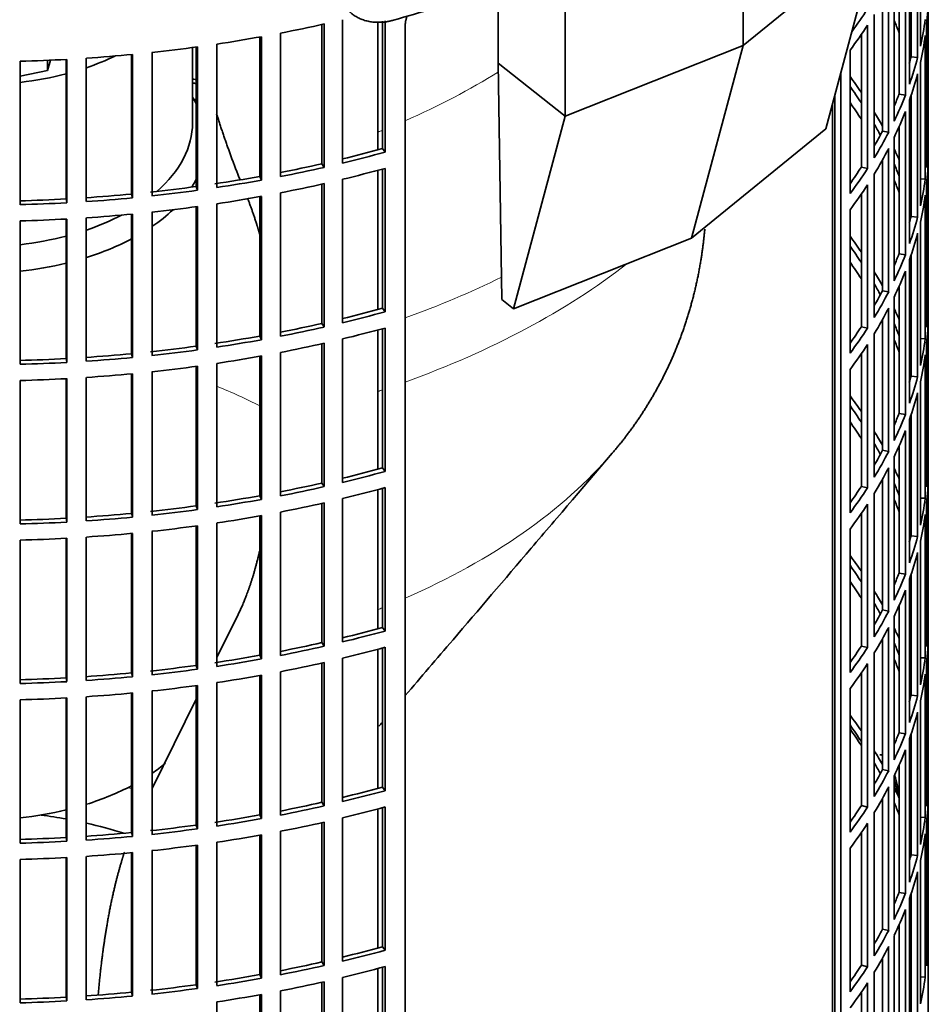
# Model space of a CAD drawing. Header units: millimetres. Extents: x 483 to 1358, y -1720 to 1581.
# Tile 6 of 29: x 1215 to 1352, y -1567 to -1418. Entities that reach past the tile are written whole.
import ezdxf

# ---------------------------------------------------------------- set-up
doc = ezdxf.new("R2010")
doc.units = ezdxf.units.MM
for name, color, linetype in [('M5X8_UNI7687', 7, 'Continuous'), ('VSI184-254_GIUNT', 7, 'Continuous'), ('VSI344-454_FILTR', 7, 'Continuous'), ('VSI344-454_SUPPO', 7, 'Continuous'), ('VSI344-454_TERMI', 7, 'Continuous')]:
    doc.layers.add(name, color=color, linetype=linetype)

# ---------------------------------------------------------------- blocks, each defined once
blk = doc.blocks.new('SE4')
at = {"layer": 'M5X8_UNI7687', "color": 7, "linetype": 'Continuous', "lineweight": 35}
blk.add_arc((1337.78, -1535.61), 10, 0.9618, 20.2466, dxfattribs=at)
for start_param, end_param in [(2.875662, 3.13351), (1.309438, 1.74625)]:
    blk.add_ellipse((1345.96, -1533.89), major_axis=(1.01, -4.83), ratio=0.279258, start_param=start_param, end_param=end_param, dxfattribs=at)
at = {"layer": 'VSI184-254_GIUNT', "color": 7, "linetype": 'Continuous', "lineweight": 35}
blk.add_line((1241.26, -1433.71), (1241.26, -1422.35), dxfattribs=at)
for centre, major_axis, start_param, end_param in [((1208.76, -1409.22), (-32.5, 0), -4.180525, -4.017085), ((1208.76, -1409.22), (-32.5, 0), 1.772095, 1.997343), ((1208.76, -1436.54), (-34.5, 0), 3.431632, 3.483762), ((1208.76, -1433.71), (32.5, 0), 5.699123, 6.283185), ((1208.76, -1436.54), (-34.5, 0), -3.493649, -3.431632), ((1208.76, -1436.54), (-34.5, 0), -3.841652, -3.683371), ((1208.76, -1433.71), (32.5, 0), -1.038932, -0.835386), ((1208.76, -1433.71), (32.5, 0), 4.913688, 5.138936), ((1208.76, -1436.54), (-34.5, 0), -4.214307, -3.970564), ((1208.76, -1436.54), (-34.5, 0), 1.760279, 1.971151), ((1208.76, -1519.04), (-34.5, 0), -3.841652, -3.744751), ((1208.76, -1519.04), (-34.5, 0), -4.214307, -3.970564), ((1208.76, -1519.04), (-34.5, 0), 1.760279, 1.971151)]:
    blk.add_ellipse(centre, major_axis=major_axis, ratio=0.57735, start_param=start_param, end_param=end_param, dxfattribs=at)
at = {"layer": 'VSI344-454_FILTR', "color": 7, "linetype": 'Continuous', "lineweight": 35}
for p, q in [((1352.26, -1561.5), (1352.26, -1328.8)), ((1351.06, -1422.14), (1351.06, -1400.5)), ((1350.65, -1423.85), (1350.65, -1402.21)), ((1349.43, -1427.85), (1349.43, -1406.21)), ((1349.66, -1423.75), (1349.66, -1405.52)), ((1348.81, -1429.53), (1348.81, -1407.9)), ((1347.84, -1429.39), (1347.84, -1410.24)), ((1347.1, -1433.47), (1347.1, -1411.84)), ((1346.28, -1435.13), (1346.28, -1413.49)), ((1345.33, -1434.95), (1345.33, -1415.26)), ((1352.25, -1436.41), (1352.25, -1414.78)), ((1261.13, -1440.43), (1261.13, -1418.79)), ((1263.9, -1439.78), (1263.9, -1418.15)), ((1269.92, -1437.6), (1269.92, -1418.37)), ((1270.32, -1438.13), (1270.32, -1418.33)), ((1344.11, -1438.99), (1344.11, -1417.35)), ((1352.01, -1440.47), (1352.01, -1418.83)), ((1254.52, -1441.82), (1254.52, -1420.18)), ((1260.79, -1439.88), (1260.79, -1418.87)), ((1273.35, -1640.38), (1273.35, -1419.11)), ((1343.09, -1440.61), (1343.09, -1418.97)), ((1251.41, -1441.79), (1251.41, -1420.76)), ((1251.68, -1442.35), (1251.68, -1420.71)), ((1342.16, -1440.39), (1342.16, -1420.36)), ((1351.8, -1442.19), (1351.8, -1420.55)), ((1235.15, -1444.73), (1235.15, -1423.09)), ((1241.82, -1443.32), (1241.82, -1422.28)), ((1242.03, -1443.88), (1242.03, -1422.25)), ((1244.92, -1443.47), (1244.92, -1421.83)), ((1340.45, -1444.37), (1340.45, -1422.74)), ((1215.26, -1446.06), (1215.26, -1424.42)), ((1222.21, -1445.2), (1222.21, -1424.14)), ((1222.28, -1445.77), (1222.28, -1424.14)), ((1225.24, -1445.59), (1225.24, -1423.96)), ((1232.07, -1444.46), (1232.07, -1423.4)), ((1232.21, -1445.03), (1232.21, -1423.39)), ((1349.66, -1423.75), (1350.65, -1423.85)), ((1351.06, -1446.23), (1351.06, -1424.59)), ((1339.08, -1601.08), (1339.08, -1426.02)), ((1350.65, -1447.93), (1350.65, -1426.3)), ((1338.17, -1600.84), (1338.17, -1429.41)), ((1347.84, -1429.39), (1348.81, -1429.53)), ((1349.43, -1451.93), (1349.43, -1430.3)), ((1349.66, -1447.83), (1349.66, -1429.61)), ((1348.81, -1453.62), (1348.81, -1431.98)), ((1345.33, -1434.95), (1346.28, -1435.13)), ((1347.84, -1453.48), (1347.84, -1434.33)), ((1347.1, -1457.56), (1347.1, -1435.92)), ((1352.01, -1436.41), (1352.25, -1436.41)), ((1269.92, -1437.6), (1270.32, -1438.13)), ((1346.28, -1459.22), (1346.28, -1437.58)), ((1345.33, -1459.04), (1345.33, -1439.35)), ((1352.25, -1460.5), (1352.25, -1438.86)), ((1260.79, -1439.88), (1261.13, -1440.43)), ((1269.92, -1461.69), (1269.92, -1440.69)), ((1270.32, -1462.22), (1270.32, -1440.58)), ((1342.16, -1440.39), (1343.09, -1440.61)), ((1251.41, -1441.79), (1251.68, -1442.35)), ((1263.9, -1463.87), (1263.9, -1442.23)), ((1344.11, -1463.08), (1344.11, -1441.44)), ((1351.06, -1442.15), (1351.8, -1442.19)), ((1241.82, -1443.32), (1242.03, -1443.88)), ((1260.79, -1463.97), (1260.79, -1442.95)), ((1261.13, -1464.51), (1261.13, -1442.88)), ((1343.09, -1464.7), (1343.09, -1443.06)), ((1352.01, -1464.56), (1352.01, -1442.92)), ((1222.21, -1445.2), (1222.28, -1445.77)), ((1232.07, -1444.46), (1232.21, -1445.03)), ((1251.41, -1465.88), (1251.41, -1444.85)), ((1251.68, -1466.44), (1251.68, -1444.8)), ((1254.52, -1465.9), (1254.52, -1444.27)), ((1342.16, -1464.48), (1342.16, -1444.45)), ((1351.8, -1466.28), (1351.8, -1444.64)), ((1241.82, -1467.41), (1241.82, -1446.36)), ((1242.03, -1467.97), (1242.03, -1446.33)), ((1244.92, -1467.55), (1244.92, -1445.92)), ((1340.45, -1468.46), (1340.45, -1446.82)), ((1215.26, -1470.14), (1215.26, -1448.51)), ((1222.21, -1469.28), (1222.21, -1448.23)), ((1222.28, -1469.86), (1222.28, -1448.22)), ((1225.24, -1469.68), (1225.24, -1448.04)), ((1232.07, -1468.54), (1232.07, -1447.49)), ((1232.21, -1469.11), (1232.21, -1447.48)), ((1235.15, -1468.82), (1235.15, -1447.18)), ((1349.66, -1447.83), (1350.65, -1447.93)), ((1351.06, -1470.32), (1351.06, -1448.68)), ((1350.65, -1472.02), (1350.65, -1450.38)), ((1347.84, -1453.48), (1348.81, -1453.62)), ((1349.43, -1476.02), (1349.43, -1454.38)), ((1349.66, -1471.92), (1349.66, -1453.69)), ((1348.81, -1477.71), (1348.81, -1456.07)), ((1347.84, -1477.57), (1347.84, -1458.42)), ((1345.33, -1459.04), (1346.28, -1459.22)), ((1347.1, -1481.65), (1347.1, -1460.01)), ((1269.92, -1461.69), (1270.32, -1462.22)), ((1346.28, -1483.3), (1346.28, -1461.66)), ((1352.01, -1460.5), (1352.25, -1460.5)), ((1352.25, -1484.59), (1352.25, -1462.95)), ((1260.79, -1463.97), (1261.13, -1464.51)), ((1269.92, -1485.78), (1269.92, -1464.78)), ((1270.32, -1486.3), (1270.32, -1464.67)), ((1342.16, -1464.48), (1343.09, -1464.7)), ((1345.33, -1483.12), (1345.33, -1463.44)), ((1251.41, -1465.88), (1251.68, -1466.44)), ((1263.9, -1487.96), (1263.9, -1466.32)), ((1344.11, -1487.16), (1344.11, -1465.53)), ((1351.06, -1466.23), (1351.8, -1466.28)), ((1241.82, -1467.41), (1242.03, -1467.97)), ((1260.79, -1488.06), (1260.79, -1467.04)), ((1261.13, -1488.6), (1261.13, -1466.96)), ((1343.09, -1488.78), (1343.09, -1467.15)), ((1352.01, -1488.64), (1352.01, -1467.01)), ((1222.21, -1469.28), (1222.28, -1469.86)), ((1232.07, -1468.54), (1232.21, -1469.11)), ((1251.41, -1489.97), (1251.41, -1468.93)), ((1251.68, -1490.52), (1251.68, -1468.88)), ((1254.52, -1489.99), (1254.52, -1468.35)), ((1342.16, -1488.57), (1342.16, -1468.53)), ((1351.8, -1490.36), (1351.8, -1468.73)), ((1241.82, -1491.49), (1241.82, -1470.45)), ((1242.03, -1492.06), (1242.03, -1470.42)), ((1244.92, -1491.64), (1244.92, -1470)), ((1222.21, -1493.37), (1222.21, -1472.31)), ((1222.28, -1493.95), (1222.28, -1472.31)), ((1225.24, -1493.77), (1225.24, -1472.13)), ((1232.07, -1492.63), (1232.07, -1471.58)), ((1232.21, -1493.2), (1232.21, -1471.56)), ((1235.15, -1492.9), (1235.15, -1471.27)), ((1340.45, -1492.55), (1340.45, -1470.91)), ((1349.66, -1471.92), (1350.65, -1472.02)), ((1215.26, -1494.23), (1215.26, -1472.59)), ((1351.06, -1494.4), (1351.06, -1472.76)), ((1350.65, -1496.11), (1350.65, -1474.47)), ((1347.84, -1477.57), (1348.81, -1477.71)), ((1349.66, -1496.01), (1349.66, -1477.78)), ((1349.43, -1500.11), (1349.43, -1478.47)), ((1348.81, -1501.79), (1348.81, -1480.16)), ((1347.84, -1501.65), (1347.84, -1482.5)), ((1345.33, -1483.12), (1346.28, -1483.3)), ((1347.1, -1505.73), (1347.1, -1484.1)), ((1352.01, -1484.58), (1352.25, -1484.59)), ((1269.92, -1485.78), (1270.32, -1486.3)), ((1346.28, -1507.39), (1346.28, -1485.75)), ((1352.25, -1508.67), (1352.25, -1487.04)), ((1260.79, -1488.06), (1261.13, -1488.6)), ((1342.16, -1488.57), (1343.09, -1488.78)), ((1345.33, -1507.21), (1345.33, -1487.52)), ((1251.41, -1489.97), (1251.68, -1490.52)), ((1269.92, -1509.86), (1269.92, -1488.86)), ((1270.32, -1510.39), (1270.32, -1488.75)), ((1344.11, -1511.25), (1344.11, -1489.61)), ((1241.82, -1491.49), (1242.03, -1492.06)), ((1260.79, -1512.14), (1260.79, -1491.13)), ((1261.13, -1512.69), (1261.13, -1491.05)), ((1263.9, -1512.04), (1263.9, -1490.41)), ((1343.09, -1512.87), (1343.09, -1491.23)), ((1351.06, -1490.32), (1351.8, -1490.36)), ((1352.01, -1512.73), (1352.01, -1491.09)), ((1232.07, -1492.63), (1232.21, -1493.2)), ((1251.41, -1514.05), (1251.41, -1493.02)), ((1251.68, -1514.61), (1251.68, -1492.97)), ((1254.52, -1514.08), (1254.52, -1492.44)), ((1342.16, -1512.65), (1342.16, -1492.62)), ((1351.8, -1514.45), (1351.8, -1492.81)), ((1222.21, -1493.37), (1222.28, -1493.95)), ((1241.82, -1515.58), (1241.82, -1494.54)), ((1242.03, -1516.14), (1242.03, -1494.51)), ((1244.92, -1515.73), (1244.92, -1494.09)), ((1232.07, -1516.72), (1232.07, -1495.66)), ((1232.21, -1517.29), (1232.21, -1495.65)), ((1235.15, -1516.99), (1235.15, -1495.35)), ((1340.45, -1516.63), (1340.45, -1495)), ((1349.66, -1496.01), (1350.65, -1496.11)), ((1215.26, -1518.32), (1215.26, -1496.68)), ((1222.21, -1517.46), (1222.21, -1496.4)), ((1222.28, -1518.03), (1222.28, -1496.4)), ((1225.24, -1517.85), (1225.24, -1496.22)), ((1351.06, -1518.49), (1351.06, -1496.85)), ((1350.65, -1520.19), (1350.65, -1498.56)), ((1347.84, -1501.65), (1348.81, -1501.79)), ((1349.66, -1520.09), (1349.66, -1501.87)), ((1349.43, -1524.19), (1349.43, -1502.56)), ((1348.81, -1525.88), (1348.81, -1504.24)), ((1345.33, -1507.21), (1346.28, -1507.39)), ((1347.84, -1525.74), (1347.84, -1506.59)), ((1347.1, -1529.82), (1347.1, -1508.18)), ((1352.01, -1508.67), (1352.25, -1508.67)), ((1269.92, -1509.86), (1270.32, -1510.39)), ((1346.28, -1531.48), (1346.28, -1509.84)), ((1260.79, -1512.14), (1261.13, -1512.69)), ((1345.33, -1531.3), (1345.33, -1511.61)), ((1352.25, -1532.76), (1352.25, -1511.12)), ((1269.92, -1533.95), (1269.92, -1512.95)), ((1270.32, -1534.48), (1270.32, -1512.84)), ((1342.16, -1512.65), (1343.09, -1512.87)), ((1344.11, -1535.34), (1344.11, -1513.7)), ((1251.41, -1514.05), (1251.68, -1514.61)), ((1260.79, -1536.23), (1260.79, -1515.21)), ((1261.13, -1536.77), (1261.13, -1515.14)), ((1263.9, -1536.13), (1263.9, -1514.49)), ((1343.09, -1536.96), (1343.09, -1515.32)), ((1351.06, -1514.41), (1351.8, -1514.45)), ((1352.01, -1536.82), (1352.01, -1515.18)), ((1232.07, -1516.72), (1232.21, -1517.29)), ((1241.82, -1515.58), (1242.03, -1516.14)), ((1254.52, -1538.16), (1254.52, -1516.53)), ((1342.16, -1536.74), (1342.16, -1516.71)), ((1222.21, -1517.46), (1222.28, -1518.03)), ((1244.92, -1539.81), (1244.92, -1518.18)), ((1251.41, -1538.14), (1251.41, -1517.11)), ((1251.68, -1538.7), (1251.68, -1517.06)), ((1351.8, -1538.54), (1351.8, -1516.9)), ((1232.07, -1540.8), (1232.07, -1519.75)), ((1232.21, -1541.37), (1232.21, -1519.74)), ((1235.15, -1541.08), (1235.15, -1519.44)), ((1241.82, -1539.67), (1241.82, -1518.62)), ((1242.03, -1540.23), (1242.03, -1518.59)), ((1340.45, -1540.72), (1340.45, -1519.08)), ((1215.26, -1542.4), (1215.26, -1520.77)), ((1222.21, -1541.54), (1222.21, -1520.49)), ((1222.28, -1542.12), (1222.28, -1520.48)), ((1225.24, -1541.94), (1225.24, -1520.3)), ((1349.66, -1520.09), (1350.65, -1520.19)), ((1351.06, -1542.58), (1351.06, -1520.94)), ((1350.65, -1544.28), (1350.65, -1522.64)), ((1347.84, -1525.74), (1348.81, -1525.88)), ((1349.43, -1548.28), (1349.43, -1526.64)), ((1349.66, -1544.18), (1349.66, -1525.95)), ((1348.81, -1549.97), (1348.81, -1528.33)), ((1345.33, -1531.3), (1346.28, -1531.48)), ((1347.84, -1549.83), (1347.84, -1530.68)), ((1347.1, -1553.91), (1347.1, -1532.27)), ((1352.01, -1532.76), (1352.25, -1532.76)), ((1269.92, -1533.95), (1270.32, -1534.48)), ((1346.28, -1555.56), (1346.28, -1533.92)), ((1345.33, -1555.38), (1345.33, -1535.7)), ((1352.25, -1556.85), (1352.25, -1535.21)), ((1260.79, -1536.23), (1261.13, -1536.77)), ((1269.92, -1558.04), (1269.92, -1537.04)), ((1270.32, -1558.56), (1270.32, -1536.93)), ((1342.16, -1536.74), (1343.09, -1536.96)), ((1251.41, -1538.14), (1251.68, -1538.7)), ((1263.9, -1560.22), (1263.9, -1538.58)), ((1344.11, -1559.42), (1344.11, -1537.79)), ((1351.06, -1538.49), (1351.8, -1538.54)), ((1241.82, -1539.67), (1242.03, -1540.23)), ((1254.52, -1562.25), (1254.52, -1540.61)), ((1260.79, -1560.32), (1260.79, -1539.3)), ((1261.13, -1560.86), (1261.13, -1539.22)), ((1343.09, -1561.04), (1343.09, -1539.41)), ((1352.01, -1560.9), (1352.01, -1539.27)), ((1222.21, -1541.54), (1222.28, -1542.12)), ((1232.07, -1540.8), (1232.21, -1541.37)), ((1251.41, -1562.23), (1251.41, -1541.19)), ((1251.68, -1562.78), (1251.68, -1541.14)), ((1342.16, -1560.83), (1342.16, -1540.79)), ((1351.8, -1562.62), (1351.8, -1540.99)), ((1235.15, -1565.16), (1235.15, -1543.53)), ((1241.82, -1563.75), (1241.82, -1542.71)), ((1242.03, -1564.32), (1242.03, -1542.68)), ((1244.92, -1563.9), (1244.92, -1542.26)), ((1340.45, -1564.81), (1340.45, -1543.17)), ((1215.26, -1566.49), (1215.26, -1544.85)), ((1222.21, -1565.63), (1222.21, -1544.57)), ((1222.28, -1566.21), (1222.28, -1544.57)), ((1225.24, -1566.03), (1225.24, -1544.39)), ((1232.07, -1564.89), (1232.07, -1543.84)), ((1232.21, -1565.46), (1232.21, -1543.82)), ((1349.66, -1544.18), (1350.65, -1544.28)), ((1351.06, -1566.66), (1351.06, -1545.02)), ((1350.65, -1568.37), (1350.65, -1546.73)), ((1347.84, -1549.83), (1348.81, -1549.97)), ((1349.43, -1572.37), (1349.43, -1550.73)), ((1349.66, -1568.27), (1349.66, -1550.04)), ((1348.81, -1574.05), (1348.81, -1552.42)), ((1345.33, -1555.38), (1346.28, -1555.56)), ((1347.84, -1573.91), (1347.84, -1554.76)), ((1347.1, -1577.99), (1347.1, -1556.36)), ((1352.01, -1556.84), (1352.25, -1556.85)), ((1269.92, -1558.04), (1270.32, -1558.56)), ((1346.28, -1579.65), (1346.28, -1558.01)), ((1345.33, -1579.47), (1345.33, -1559.78)), ((1260.79, -1560.32), (1261.13, -1560.86)), ((1269.92, -1582.12), (1269.92, -1561.12)), ((1270.32, -1582.65), (1270.32, -1561.01)), ((1342.16, -1560.83), (1343.09, -1561.04)), ((1251.41, -1562.23), (1251.68, -1562.78)), ((1263.9, -1584.3), (1263.9, -1562.67)), ((1344.11, -1583.51), (1344.11, -1561.87)), ((1351.06, -1562.58), (1351.8, -1562.62)), ((1241.82, -1563.75), (1242.03, -1564.32)), ((1260.79, -1584.4), (1260.79, -1563.39)), ((1261.13, -1584.95), (1261.13, -1563.31)), ((1343.09, -1585.13), (1343.09, -1563.49)), ((1352.26, -1568.85), (1352.26, -1563.95)), ((1222.21, -1565.63), (1222.28, -1566.21)), ((1232.07, -1564.89), (1232.21, -1565.46)), ((1251.41, -1586.31), (1251.41, -1565.28)), ((1251.68, -1586.87), (1251.68, -1565.23)), ((1254.52, -1586.34), (1254.52, -1564.7)), ((1342.16, -1584.91), (1342.16, -1564.88)), ((1244.92, -1587.99), (1244.92, -1566.35))]:
    blk.add_line(p, q, dxfattribs=at)
for centre, major_axis, start_param, end_param in [((1208.76, -1413.91), (143.5, 0), 6.223771, 6.272786), ((1208.76, -1387.38), (143.5, 0), -0.404076, -0.359465), ((1208.76, -1341.65), (143.5, 0), -1.246245, -1.197216), ((1208.76, -1438), (142.5, 0), 0.219666, 0.24208), ((1208.76, -1411.47), (143.5, 0), -0.129227, -0.080212), ((1208.76, -1389.83), (143.5, 0), -0.40848, -0.359465), ((1208.76, -1435.55), (143.5, 0), 0.190538, 0.199041), ((1208.76, -1341.65), (143.5, 0), -1.316058, -1.267029), ((1208.76, -1413.91), (143.5, 0), -0.129227, -0.080212), ((1208.76, -1341.65), (143.5, 0), -1.385871, -1.336842), ((1208.76, -1435.55), (142.5, 0), 0.149853, 0.160574), ((1208.76, -1341.65), (143.5, 0), 4.757688, 4.806717), ((1208.76, -1341.65), (143.5, 0), -1.455685, -1.406655), ((1208.76, -1411.47), (142.5, 0), -0.161977, -0.149853), ((1208.76, -1411.47), (143.5, 0), -0.199041, -0.150025), ((1208.76, -1507.81), (143.5, 0), 1.336842, 1.342333), ((1208.76, -1507.81), (142.5, 0), 1.33667, 1.340701), ((1208.76, -1459.64), (143.5, 0), 0.37741, 0.40848), ((1208.76, -1413.91), (143.5, 0), -0.199041, -0.150025), ((1208.76, -1459.64), (142.5, 0), 0.359293, 0.39195), ((1208.76, -1510.26), (142.5, 0), 1.33667, 1.339301), ((1208.76, -1462.09), (142.5, 0), 0.359293, 0.39195), ((1208.76, -1411.47), (142.5, 0), -0.24208, -0.219666), ((1208.76, -1411.47), (143.5, 0), -0.268854, -0.219838), ((1208.76, -1459.64), (143.5, 0), 0.312025, 0.338667), ((1208.76, -1413.91), (143.5, 0), -0.268854, -0.219838), ((1208.76, -1459.64), (142.5, 0), 0.297119, 0.318145), ((1208.76, -1411.47), (142.5, 0), -0.318145, -0.28948), ((1208.76, -1411.47), (143.5, 0), -0.338667, -0.289652), ((1208.76, -1435.55), (143.5, 0), 6.223771, 6.272786), ((1208.76, -1363.29), (142.5, 0), -1.17351, -1.127231), ((1208.76, -1363.29), (143.5, 0), -1.176432, -1.127403), ((1208.76, -1413.91), (143.5, 0), -0.338667, -0.289652), ((1208.76, -1459.64), (143.5, 0), 0.248961, 0.268854), ((1208.76, -1438), (143.5, 0), 6.223771, 6.272786), ((1208.76, -1363.29), (142.5, 0), -1.243883, -1.197044), ((1208.76, -1363.29), (143.5, 0), -1.246245, -1.197216), ((1208.76, -1365.74), (143.5, 0), -1.176432, -1.127403), ((1208.76, -1411.47), (142.5, 0), -0.39195, -0.359293), ((1208.76, -1411.47), (143.5, 0), -0.40848, -0.359465), ((1208.76, -1459.64), (142.5, 0), 0.219666, 0.24208), ((1208.76, -1363.29), (142.5, 0), -1.31623, -1.266857), ((1208.76, -1363.29), (143.5, 0), -1.316058, -1.267029), ((1208.76, -1462.09), (142.5, 0), 0.219666, 0.24208), ((1208.76, -1435.55), (143.5, 0), -0.129227, -0.080212), ((1208.76, -1363.29), (142.5, 0), -1.386044, -1.33667), ((1208.76, -1363.29), (143.5, 0), -1.385871, -1.336842), ((1208.76, -1365.74), (143.5, 0), -1.246245, -1.197216), ((1208.76, -1413.91), (143.5, 0), -0.40848, -0.359465), ((1208.76, -1459.64), (143.5, 0), 0.190538, 0.199041), ((1208.76, -1363.29), (142.5, 0), 4.757515, 4.806889), ((1208.76, -1363.29), (142.5, 0), -1.455857, -1.406483), ((1208.76, -1363.29), (143.5, 0), -1.455685, -1.406655), ((1208.76, -1365.74), (143.5, 0), -1.316058, -1.267029), ((1208.76, -1438), (143.5, 0), -0.129227, -0.080212), ((1208.76, -1363.29), (143.5, 0), 4.757688, 4.806717), ((1208.76, -1365.74), (143.5, 0), -1.385871, -1.336842), ((1208.76, -1459.64), (142.5, 0), 0.149853, 0.160574), ((1208.76, -1365.74), (143.5, 0), 4.757688, 4.806717), ((1208.76, -1365.74), (143.5, 0), -1.455685, -1.406655), ((1208.76, -1435.55), (142.5, 0), -0.161977, -0.149853), ((1208.76, -1435.55), (143.5, 0), -0.199041, -0.150025), ((1208.76, -1483.73), (143.5, 0), 0.37741, 0.40848), ((1208.76, -1438), (143.5, 0), -0.199041, -0.150025), ((1208.76, -1483.73), (142.5, 0), 0.359293, 0.39195), ((1208.76, -1435.55), (142.5, 0), -0.24208, -0.219666), ((1208.76, -1435.55), (143.5, 0), -0.268854, -0.219838), ((1208.76, -1486.17), (142.5, 0), 0.359293, 0.39195), ((1208.76, -1483.73), (143.5, 0), 0.312025, 0.338667), ((1208.76, -1438), (143.5, 0), -0.268854, -0.219838), ((1208.76, -1483.73), (142.5, 0), 0.297119, 0.318145), ((1208.76, -1435.55), (142.5, 0), -0.318145, -0.28948), ((1208.76, -1435.55), (143.5, 0), -0.338667, -0.289652), ((1208.76, -1387.38), (142.5, 0), -1.17351, -1.127231), ((1208.76, -1438), (143.5, 0), -0.338667, -0.289652), ((1208.76, -1483.73), (143.5, 0), 0.248961, 0.268854), ((1208.76, -1459.64), (143.5, 0), 6.223771, 6.272786), ((1208.76, -1387.38), (143.5, 0), -1.176432, -1.127403), ((1208.76, -1462.09), (143.5, 0), 6.223771, 6.272786), ((1208.76, -1387.38), (142.5, 0), -1.243883, -1.197044), ((1208.76, -1387.38), (143.5, 0), -1.246245, -1.197216), ((1208.76, -1389.83), (143.5, 0), -1.176432, -1.127403), ((1208.76, -1435.55), (142.5, 0), -0.39195, -0.359293), ((1208.76, -1435.55), (143.5, 0), -0.40848, -0.359465), ((1208.76, -1483.73), (142.5, 0), 0.219666, 0.24208), ((1208.76, -1387.38), (142.5, 0), -1.31623, -1.266857), ((1208.76, -1459.64), (143.5, 0), -0.129227, -0.080212), ((1208.76, -1387.38), (142.5, 0), -1.386044, -1.33667), ((1208.76, -1387.38), (143.5, 0), -1.316058, -1.267029), ((1208.76, -1389.83), (143.5, 0), -1.246245, -1.197216), ((1208.76, -1438), (143.5, 0), -0.40848, -0.359465), ((1208.76, -1486.17), (142.5, 0), 0.219666, 0.24208), ((1208.76, -1483.73), (143.5, 0), 0.190538, 0.199041), ((1208.76, -1387.38), (142.5, 0), 4.757515, 4.806889), ((1208.76, -1387.38), (142.5, 0), -1.455857, -1.406483), ((1208.76, -1387.38), (143.5, 0), -1.455685, -1.406655), ((1208.76, -1387.38), (143.5, 0), -1.385871, -1.336842), ((1208.76, -1389.83), (143.5, 0), -1.316058, -1.267029), ((1208.76, -1462.09), (143.5, 0), -0.129227, -0.080212), ((1208.76, -1387.38), (143.5, 0), 4.757688, 4.806717), ((1208.76, -1389.83), (143.5, 0), -1.385871, -1.336842), ((1208.76, -1483.73), (142.5, 0), 0.149853, 0.160574), ((1208.76, -1389.83), (143.5, 0), 4.757688, 4.806717), ((1208.76, -1389.83), (143.5, 0), -1.455685, -1.406655), ((1208.76, -1459.64), (142.5, 0), -0.161977, -0.149853), ((1208.76, -1459.64), (143.5, 0), -0.199041, -0.150025), ((1208.76, -1507.81), (143.5, 0), 0.37741, 0.40848), ((1208.76, -1462.09), (143.5, 0), -0.199041, -0.150025), ((1208.76, -1507.81), (142.5, 0), 0.359293, 0.39195), ((1208.76, -1459.64), (142.5, 0), -0.24208, -0.219666), ((1208.76, -1459.64), (143.5, 0), -0.268854, -0.219838), ((1208.76, -1510.26), (142.5, 0), 0.359293, 0.39195), ((1208.76, -1507.81), (143.5, 0), 0.312025, 0.338667), ((1208.76, -1462.09), (143.5, 0), -0.268854, -0.219838), ((1208.76, -1507.81), (142.5, 0), 0.297119, 0.318145), ((1208.76, -1459.64), (142.5, 0), -0.318145, -0.28948), ((1208.76, -1459.64), (143.5, 0), -0.338667, -0.289652), ((1208.76, -1483.73), (143.5, 0), 6.223771, 6.272786), ((1208.76, -1411.47), (142.5, 0), -1.17351, -1.127231), ((1208.76, -1411.47), (143.5, 0), -1.176432, -1.127403), ((1208.76, -1462.09), (143.5, 0), -0.338667, -0.289652), ((1208.76, -1507.81), (143.5, 0), 0.248961, 0.268854), ((1208.76, -1486.17), (143.5, 0), 6.223771, 6.272786), ((1208.76, -1411.47), (142.5, 0), -1.243883, -1.197044), ((1208.76, -1411.47), (143.5, 0), -1.246245, -1.197216), ((1208.76, -1459.64), (142.5, 0), -0.39195, -0.359293), ((1208.76, -1507.81), (142.5, 0), 0.219666, 0.24208), ((1208.76, -1411.47), (142.5, 0), -1.31623, -1.266857), ((1208.76, -1413.91), (143.5, 0), -1.176432, -1.127403), ((1208.76, -1459.64), (143.5, 0), -0.40848, -0.359465), ((1208.76, -1411.47), (142.5, 0), -1.386044, -1.33667), ((1208.76, -1411.47), (143.5, 0), -1.316058, -1.267029), ((1208.76, -1413.91), (143.5, 0), -1.246245, -1.197216), ((1208.76, -1462.09), (143.5, 0), -0.40848, -0.359465), ((1208.76, -1510.26), (142.5, 0), 0.219666, 0.24208), ((1208.76, -1507.81), (143.5, 0), 0.190538, 0.199041), ((1208.76, -1483.73), (143.5, 0), -0.129227, -0.080212), ((1208.76, -1411.47), (142.5, 0), -1.455857, -1.406483), ((1208.76, -1411.47), (143.5, 0), -1.385871, -1.336842), ((1208.76, -1413.91), (143.5, 0), -1.316058, -1.267029), ((1208.76, -1486.17), (143.5, 0), -0.129227, -0.080212), ((1208.76, -1411.47), (142.5, 0), 4.757515, 4.806889), ((1208.76, -1411.47), (143.5, 0), 4.757688, 4.806717), ((1208.76, -1411.47), (143.5, 0), -1.455685, -1.406655), ((1208.76, -1413.91), (143.5, 0), -1.385871, -1.336842), ((1208.76, -1413.91), (143.5, 0), -1.455685, -1.406655), ((1208.76, -1483.73), (142.5, 0), -0.161977, -0.149853), ((1208.76, -1507.81), (142.5, 0), 0.149853, 0.160574), ((1208.76, -1413.91), (143.5, 0), 4.757688, 4.806717), ((1208.76, -1483.73), (143.5, 0), -0.199041, -0.150025), ((1208.76, -1531.9), (143.5, 0), 0.37741, 0.40848), ((1208.76, -1486.17), (143.5, 0), -0.199041, -0.150025), ((1208.76, -1531.9), (142.5, 0), 0.359293, 0.39195), ((1208.76, -1483.73), (142.5, 0), -0.24208, -0.219666), ((1208.76, -1483.73), (143.5, 0), -0.268854, -0.219838), ((1208.76, -1534.35), (142.5, 0), 0.359293, 0.39195), ((1208.76, -1531.9), (143.5, 0), 0.312025, 0.338667), ((1208.76, -1486.17), (143.5, 0), -0.268854, -0.219838), ((1208.76, -1531.9), (142.5, 0), 0.297119, 0.318145), ((1208.76, -1483.73), (142.5, 0), -0.318145, -0.28948), ((1208.76, -1483.73), (143.5, 0), -0.338667, -0.289652), ((1208.76, -1507.81), (143.5, 0), 6.223771, 6.272786), ((1208.76, -1435.55), (142.5, 0), -1.17351, -1.127231), ((1208.76, -1435.55), (143.5, 0), -1.176432, -1.127403), ((1208.76, -1486.17), (143.5, 0), -0.338667, -0.289652), ((1208.76, -1531.9), (143.5, 0), 0.248961, 0.268854), ((1208.76, -1435.55), (142.5, 0), -1.243883, -1.197044), ((1208.76, -1531.9), (142.5, 0), 0.219666, 0.24208), ((1208.76, -1510.26), (143.5, 0), 6.223771, 6.272786), ((1208.76, -1435.55), (143.5, 0), -1.246245, -1.197216), ((1208.76, -1438), (143.5, 0), -1.176432, -1.127403), ((1208.76, -1483.73), (142.5, 0), -0.39195, -0.359293), ((1208.76, -1483.73), (143.5, 0), -0.40848, -0.359465), ((1208.76, -1435.55), (142.5, 0), -1.31623, -1.266857), ((1208.76, -1435.55), (143.5, 0), -1.316058, -1.267029), ((1208.76, -1438), (143.5, 0), -1.246245, -1.197216), ((1208.76, -1486.17), (143.5, 0), -0.40848, -0.359465), ((1208.76, -1534.35), (142.5, 0), 0.219666, 0.24208), ((1208.76, -1507.81), (143.5, 0), -0.129227, -0.080212), ((1208.76, -1435.55), (142.5, 0), -1.455857, -1.406483), ((1208.76, -1435.55), (142.5, 0), -1.386044, -1.33667), ((1208.76, -1435.55), (143.5, 0), -1.385871, -1.336842), ((1208.76, -1531.9), (143.5, 0), 0.190538, 0.199041), ((1208.76, -1435.55), (142.5, 0), 4.757515, 4.806889), ((1208.76, -1435.55), (143.5, 0), 4.757688, 4.806717), ((1208.76, -1435.55), (143.5, 0), -1.455685, -1.406655), ((1208.76, -1438), (143.5, 0), -1.316058, -1.267029), ((1208.76, -1510.26), (143.5, 0), -0.129227, -0.080212), ((1208.76, -1438), (143.5, 0), -1.455685, -1.406655), ((1208.76, -1438), (143.5, 0), -1.385871, -1.336842), ((1208.76, -1531.9), (142.5, 0), 0.149853, 0.160574), ((1208.76, -1438), (143.5, 0), 4.757688, 4.806717), ((1208.76, -1507.81), (142.5, 0), -0.161977, -0.149853), ((1208.76, -1507.81), (143.5, 0), -0.199041, -0.150025), ((1208.76, -1510.26), (143.5, 0), -0.199041, -0.150025), ((1208.76, -1555.99), (143.5, 0), 0.37741, 0.40848), ((1208.76, -1555.99), (142.5, 0), 0.359293, 0.39195), ((1208.76, -1507.81), (142.5, 0), -0.24208, -0.219666), ((1208.76, -1507.81), (143.5, 0), -0.268854, -0.219838), ((1208.76, -1555.99), (143.5, 0), 0.312025, 0.338667), ((1208.76, -1510.26), (143.5, 0), -0.268854, -0.219838), ((1208.76, -1555.99), (142.5, 0), 0.297119, 0.318145), ((1208.76, -1507.81), (142.5, 0), -0.318145, -0.28948), ((1208.76, -1507.81), (143.5, 0), -0.338667, -0.289652), ((1208.76, -1531.9), (143.5, 0), 6.223771, 6.272786), ((1208.76, -1459.64), (142.5, 0), -1.17351, -1.127231), ((1208.76, -1459.64), (143.5, 0), -1.176432, -1.127403), ((1208.76, -1510.26), (143.5, 0), -0.338667, -0.289652), ((1208.76, -1555.99), (143.5, 0), 0.248961, 0.268854), ((1208.76, -1534.35), (143.5, 0), 6.223771, 6.272786), ((1208.76, -1459.64), (142.5, 0), -1.243883, -1.197044), ((1208.76, -1459.64), (143.5, 0), -1.246245, -1.197216), ((1208.76, -1462.09), (143.5, 0), -1.176432, -1.127403), ((1208.76, -1507.81), (142.5, 0), -0.39195, -0.359293), ((1208.76, -1507.81), (143.5, 0), -0.40848, -0.359465), ((1208.76, -1555.99), (142.5, 0), 0.219666, 0.24208), ((1208.76, -1459.64), (142.5, 0), -1.31623, -1.266857), ((1208.76, -1459.64), (143.5, 0), -1.316058, -1.267029), ((1208.76, -1531.9), (143.5, 0), -0.129227, -0.080212), ((1208.76, -1459.64), (142.5, 0), -1.386044, -1.33667), ((1208.76, -1459.64), (143.5, 0), -1.385871, -1.336842), ((1208.76, -1462.09), (143.5, 0), -1.246245, -1.197216), ((1208.76, -1510.26), (143.5, 0), -0.40848, -0.359465), ((1208.76, -1555.99), (143.5, 0), 0.190538, 0.199041), ((1208.76, -1459.64), (142.5, 0), 4.757515, 4.806889), ((1208.76, -1459.64), (143.5, 0), 4.757688, 4.806717), ((1208.76, -1459.64), (142.5, 0), -1.455857, -1.406483), ((1208.76, -1459.64), (143.5, 0), -1.455685, -1.406655), ((1208.76, -1462.09), (143.5, 0), -1.316058, -1.267029), ((1208.76, -1534.35), (143.5, 0), -0.129227, -0.080212), ((1208.76, -1462.09), (143.5, 0), -1.385871, -1.336842), ((1208.76, -1555.99), (142.5, 0), 0.149853, 0.160574), ((1208.76, -1462.09), (143.5, 0), 4.757688, 4.806717), ((1208.76, -1462.09), (143.5, 0), -1.455685, -1.406655), ((1208.76, -1531.9), (142.5, 0), -0.160574, -0.149853), ((1208.76, -1531.9), (143.5, 0), -0.199041, -0.150025), ((1208.76, -1534.35), (143.5, 0), -0.199041, -0.150025), ((1208.76, -1531.9), (142.5, 0), -0.24208, -0.219666), ((1208.76, -1531.9), (143.5, 0), -0.268854, -0.219838), ((1208.76, -1534.35), (143.5, 0), -0.268854, -0.219838), ((1208.76, -1531.9), (142.5, 0), -0.318145, -0.28948), ((1208.76, -1531.9), (143.5, 0), -0.338667, -0.289652), ((1208.76, -1555.99), (143.5, 0), 6.223771, 6.272786), ((1208.76, -1483.73), (142.5, 0), -1.17351, -1.127231), ((1208.76, -1534.35), (143.5, 0), -0.338667, -0.289652), ((1208.76, -1483.73), (143.5, 0), -1.176432, -1.127403), ((1208.76, -1483.73), (142.5, 0), -1.243883, -1.197044), ((1208.76, -1483.73), (143.5, 0), -1.246245, -1.197216), ((1208.76, -1486.17), (143.5, 0), -1.176432, -1.127403), ((1208.76, -1531.9), (142.5, 0), -0.39195, -0.359293), ((1208.76, -1531.9), (143.5, 0), -0.40848, -0.359465), ((1208.76, -1483.73), (142.5, 0), -1.31623, -1.266857), ((1208.76, -1483.73), (143.5, 0), -1.316058, -1.267029), ((1208.76, -1555.99), (143.5, 0), -0.129227, -0.080212), ((1208.76, -1483.73), (142.5, 0), -1.386044, -1.33667), ((1208.76, -1483.73), (143.5, 0), -1.385871, -1.336842), ((1208.76, -1486.17), (143.5, 0), -1.246245, -1.197216), ((1208.76, -1534.35), (143.5, 0), -0.40848, -0.359465), ((1208.76, -1483.73), (142.5, 0), 4.757515, 4.806889), ((1208.76, -1483.73), (142.5, 0), -1.455857, -1.406483), ((1208.76, -1483.73), (143.5, 0), -1.455685, -1.406655), ((1208.76, -1486.17), (143.5, 0), -1.316058, -1.267029), ((1208.76, -1483.73), (143.5, 0), 4.757688, 4.806717)]:
    blk.add_ellipse(centre, major_axis=major_axis, ratio=0.57735, start_param=start_param, end_param=end_param, dxfattribs=at)
for points, knots in [([(1273.35, -1419.11), (1273.35, -1419.05), (1273.35, -1418.93), (1273.36, -1418.75), (1273.39, -1418.56), (1273.41, -1418.38), (1273.45, -1418.2), (1273.5, -1418.01), (1273.55, -1417.82), (1273.6, -1417.67), (1273.64, -1417.59), (1273.65, -1417.56)], [0, 0, 0, 0, 0.027983, 0.0557899, 0.0834734, 0.1110867, 0.1386835, 0.1663177, 0.1940428, 0.2219119, 0.2331855, 0.2331855, 0.2331855, 0.2331855]), ([(1352.26, -1563.95), (1352.26, -1564), (1352.26, -1564.11), (1352.26, -1564.23), (1352.26, -1564.24), (1352.25, -1564.01), (1352.25, -1563.6), (1352.25, -1563.06), (1352.26, -1562.52), (1352.26, -1562.09), (1352.26, -1561.75), (1352.26, -1561.58), (1352.26, -1561.5)], [0, 0, 0, 0, 0.064066, 0.126815, 0.254692, 0.378277, 0.50107, 0.625893, 0.749447, 0.833633, 0.916759, 1, 1, 1, 1]), ([(1352.25, -1562.72), (1352.26, -1562.81), (1352.26, -1563.02), (1352.26, -1563.36), (1352.26, -1563.7), (1352.26, -1563.86), (1352.26, -1563.95)], [0.6954056, 0.6954056, 0.6954056, 0.6954056, 0.7494469, 0.8336333, 0.9167592, 1, 1, 1, 1])]:
    blk.add_open_spline(points, degree=3, knots=knots, dxfattribs=at)
at = {"layer": 'VSI344-454_SUPPO', "color": 7, "linetype": 'Continuous', "lineweight": 35}
for p, q in [((1269.24, -1437.79), (1269.24, -1418.43)), ((1219.37, -1425.8), (1219.85, -1424.26)), ((1219.37, -1425.8), (1219.37, -1424.28)), ((1215.26, -1426.67), (1219.37, -1425.8)), ((1337.79, -1604.99), (1337.79, -1430.83)), ((1269.24, -1461.87), (1269.24, -1440.87)), ((1269.24, -1485.96), (1269.24, -1464.96)), ((1298.59, -1490.59), (1304.57, -1483.57)), ((1269.24, -1510.05), (1269.24, -1489.05)), ((1244.92, -1514.39), (1248.15, -1507.88)), ((1269.24, -1534.13), (1269.24, -1513.13)), ((1235.15, -1534.14), (1241.82, -1520.66)), ((1269.24, -1558.22), (1269.24, -1537.22)), ((1269.24, -1582.31), (1269.24, -1561.31))]:
    blk.add_line(p, q, dxfattribs=at)
at = {"layer": 'VSI344-454_SUPPO', "color": 4, "linetype": 'Continuous', "lineweight": 9}
for centre, major_axis, start_param, end_param in [((1208.76, -1384.14), (106.99, 0), -0.922642, -0.744899), ((1208.76, -1384.14), (106.99, 0), -0.96998, -0.962313), ((1208.76, -1413.06), (122, 0), 5.270305, 5.645632), ((1208.76, -1403.38), (122, 0), -1.012881, -0.865102), ((1208.76, -1503.62), (63.54, 0), 0.834953, 0.965361), ((1208.76, -1413.06), (122, 0), -1.052104, -1.045723), ((1208.76, -1456.33), (106.8, 0), 5.361828, 5.825526), ((1208.76, -1456.33), (106.8, 0), -0.968818, -0.961131), ((1208.76, -1556.4), (45, 0), 1.026301, 1.039996)]:
    blk.add_ellipse(centre, major_axis=major_axis, ratio=0.57735, start_param=start_param, end_param=end_param, dxfattribs=at)
at = {"layer": 'VSI344-454_SUPPO', "color": 7, "linetype": 'Continuous', "lineweight": 35}
for centre, major_axis, start_param, end_param in [((1208.76, -1456.33), (106.8, 0), -0.457659, -0.453595), ((1208.76, -1556.6), (-142.5, 0), 3.500885, 3.533543), ((1208.76, -1563.54), (-45, 0), 4.408949, 4.496203), ((1208.76, -1563.54), (-45, 0), 4.198439, 4.337394), ((1208.76, -1556.6), (-142.5, 0), 3.292267, 3.302166)]:
    blk.add_ellipse(centre, major_axis=major_axis, ratio=0.57735, start_param=start_param, end_param=end_param, dxfattribs=at)
for points, degree in [([(1244.9, -1432.38), (1246.54, -1437.6), (1248.44, -1442.33)], 2), ([(1269.39, -1524.77), (1269.57, -1524.57), (1269.74, -1524.37), (1269.92, -1524.16)], 3)]:
    blk.add_open_spline(points, degree=degree, dxfattribs=at)
for points, degree, knots in [([(1249.56, -1445.09), (1250.34, -1447.06), (1251, -1449.22), (1251.24, -1449.99), (1251.45, -1450.77)], 2, [0.047479, 0.047479, 0.047479, 0.25, 0.25, 0.3209851, 0.3209851, 0.3209851]), ([(1318.55, -1449.73), (1318.32, -1452.19), (1317.93, -1454.59), (1317.02, -1460.04), (1315.24, -1465.09), (1313.46, -1470.15), (1310.82, -1474.74), (1308.2, -1479.32), (1304.76, -1483.35)], 2, [0.1395028, 0.1395028, 0.1395028, 0.25, 0.25, 0.5, 0.5, 0.75, 0.75, 1, 1, 1]), ([(1273.35, -1520.14), (1275.71, -1517.38), (1281.88, -1510.17), (1290.32, -1500.28), (1296.48, -1493.06), (1298.59, -1490.59)], 3, [0.1202731, 0.1202731, 0.1202731, 0.1202731, 0.3333333, 0.6666667, 0.8362131, 0.8362131, 0.8362131, 0.8362131]), ([(1251.49, -1497.84), (1251.04, -1499.87), (1250.5, -1501.71), (1249.48, -1505.18), (1248.15, -1507.88)], 2, [0.6182412, 0.6182412, 0.6182412, 0.75, 0.75, 1, 1, 1]), ([(1230.98, -1543.77), (1230.72, -1544.57), (1230.48, -1545.4), (1229.15, -1549.92), (1228.25, -1555.36), (1227.49, -1559.97), (1227.04, -1565.19)], 2, [0.2037435, 0.2037435, 0.2037435, 0.25, 0.25, 0.5, 0.5, 0.7122289, 0.7122289, 0.7122289])]:
    blk.add_open_spline(points, degree=degree, knots=knots, dxfattribs=at)
at = {"layer": 'VSI344-454_TERMI', "color": 7, "linetype": 'Continuous', "lineweight": 35}
for p, q in [((1324.33, -1422.06), (1324.33, -1393.48)), ((1297.48, -1432.72), (1297.48, -1405.16)), ((1324.33, -1422.06), (1344.57, -1405.53)), ((1344.57, -1405.53), (1336.78, -1434.59)), ((1287.39, -1424.73), (1287.39, -1416.43)), ((1297.48, -1432.72), (1324.33, -1422.06)), ((1324.33, -1422.06), (1316.55, -1451.11)), ((1287.39, -1424.73), (1297.48, -1432.72)), ((1287.94, -1460.38), (1287.39, -1424.73)), ((1297.48, -1432.72), (1289.7, -1461.77)), ((1336.78, -1434.59), (1316.55, -1451.11)), ((1316.55, -1451.11), (1289.7, -1461.77)), ((1289.7, -1461.77), (1287.94, -1460.38))]:
    blk.add_line(p, q, dxfattribs=at)
blk.add_ellipse((1208.76, -1343.08), major_axis=(144.5, 0), ratio=0.57735, start_param=-1.121039, end_param=-1.027077, dxfattribs=at)
blk.add_open_spline([(1263.35, -1412.98), (1263.35, -1413.06), (1263.36, -1413.22), (1263.37, -1413.46), (1263.39, -1413.69), (1263.42, -1413.92), (1263.46, -1414.15), (1263.51, -1414.38), (1263.57, -1414.6), (1263.64, -1414.81), (1263.71, -1415.03), (1263.79, -1415.24), (1263.89, -1415.44), (1264.05, -1415.78), (1264.32, -1416.22), (1264.74, -1416.73), (1265.23, -1417.2), (1265.78, -1417.6), (1266.38, -1417.93), (1267.03, -1418.2), (1267.73, -1418.39), (1268.37, -1418.5), (1268.96, -1418.54), (1269.47, -1418.55), (1269.99, -1418.52), (1270.52, -1418.45), (1271.05, -1418.35), (1271.4, -1418.26), (1271.58, -1418.21)], degree=3, knots=[0, 0, 0, 0, 0.020995, 0.041891, 0.062709, 0.083472, 0.104202, 0.124923, 0.145657, 0.166425, 0.187252, 0.208159, 0.229169, 0.250303, 0.312364, 0.374597, 0.437423, 0.499974, 0.562512, 0.625346, 0.687554, 0.749624, 0.791753, 0.833484, 0.874994, 0.916463, 0.958072, 1, 1, 1, 1], dxfattribs=at)

msp = doc.modelspace()

# ---------------------------------------------------------------- block references
msp.add_blockref('SE4', (0, 0))

doc.saveas('drawing.dxf')
